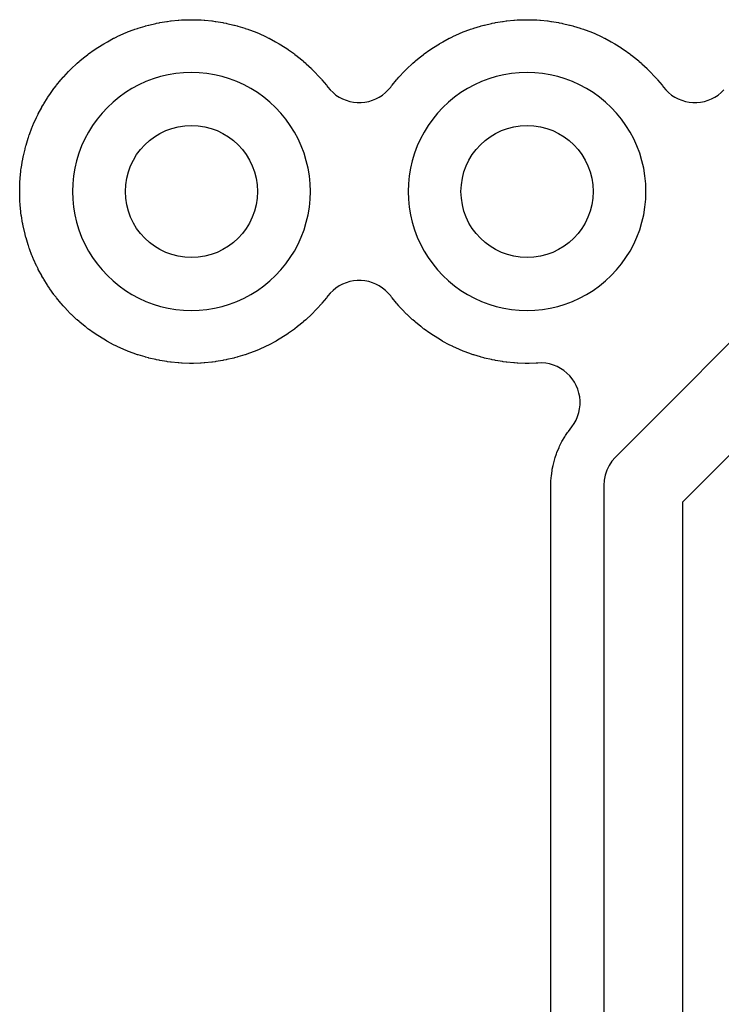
# Model space of a CAD drawing. Header units: millimetres. Extents: x 0 to 200, y 0 to 150.
# Tile 25 of 36: x 12.08 to 17.39, y 86.87 to 94.32. Entities that reach past the tile are written whole.
import ezdxf

# ---------------------------------------------------------------- set-up
doc = ezdxf.new("R2010")
doc.units = ezdxf.units.MM
for name, color, linetype in [('COPPER_KEEP_ref', 8, 'Continuous'), ('COPPER_REMOVE', 3, 'Continuous'), ('DRILL_1.0', 4, 'Continuous')]:
    doc.layers.add(name, color=color, linetype=linetype)

msp = doc.modelspace()

# ---------------------------------------------------------------- linework, layer by layer
at = {"layer": 'COPPER_KEEP_ref'}
for points in [[(16.1, 84.823), (16.1, 90.7975), (16.1001, 90.8025), (16.1008, 90.8237), (16.101, 90.8286), (16.1031, 90.8604), (16.1041, 90.8702), (16.1096, 90.9123), (16.1112, 90.922), (16.117, 90.9509), (16.1192, 90.9604), (16.1302, 91.0015), (16.133, 91.0109), (16.1425, 91.0387), (16.1459, 91.0479), (16.1622, 91.0872), (16.1663, 91.0961), (16.1793, 91.1225), (16.1839, 91.1312), (16.2051, 91.168), (16.2103, 91.1763), (16.2267, 91.2008), (16.2324, 91.2088), (16.2593, 91.2438), (16.2763, 91.2684), (16.2907, 91.2945), (16.3025, 91.3219), (16.3115, 91.3504), (16.3176, 91.3797), (16.3208, 91.4094), (16.321, 91.4392), (16.3182, 91.469), (16.3125, 91.4983), (16.304, 91.5269), (16.2926, 91.5545), (16.2785, 91.5808), (16.2619, 91.6056), (16.2428, 91.6287), (16.2216, 91.6497), (16.1984, 91.6685), (16.1735, 91.6849), (16.147, 91.6988), (16.1193, 91.7099), (16.0906, 91.7183), (16.0613, 91.7237), (16.0315, 91.7262), (16.0017, 91.7258), (15.9944, 91.7253), (15.9895, 91.7251), (15.9355, 91.7233), (15.9306, 91.7232), (15.9094, 91.7232), (15.9045, 91.7233), (15.8505, 91.7251), (15.8456, 91.7253), (15.8244, 91.7267), (15.8195, 91.7271), (15.7658, 91.7324), (15.7609, 91.7329), (15.7398, 91.7357), (15.7349, 91.7364), (15.6817, 91.7452), (15.6769, 91.7461), (15.656, 91.7503), (15.6512, 91.7513), (15.5986, 91.7636), (15.5939, 91.7648), (15.5733, 91.7703), (15.5686, 91.7716), (15.5169, 91.7873), (15.5123, 91.7888), (15.4921, 91.7956), (15.4875, 91.7973), (15.437, 91.8163), (15.4324, 91.8181), (15.4128, 91.8262), (15.4083, 91.8282), (15.3591, 91.8505), (15.3547, 91.8526), (15.3356, 91.862), (15.3312, 91.8642), (15.2836, 91.8897), (15.2793, 91.892), (15.2609, 91.9027), (15.2567, 91.9052), (15.2108, 91.9337), (15.2067, 91.9364), (15.189, 91.9482), (15.185, 91.951), (15.1411, 91.9824), (15.1372, 91.9853), (15.1203, 91.9983), (15.1165, 92.0013), (15.0747, 92.0356), (15.071, 92.0388), (15.055, 92.0528), (15.0514, 92.0561), (15.012, 92.093), (15.0084, 92.0964), (14.9934, 92.1114), (14.99, 92.115), (14.9531, 92.1544), (14.9498, 92.158), (14.9358, 92.174), (14.9326, 92.1777), (14.8983, 92.2195), (14.8953, 92.2233), (14.888, 92.2328), (14.8693, 92.2549), (14.8486, 92.275), (14.826, 92.2931), (14.8018, 92.3089), (14.7762, 92.3223), (14.7494, 92.3332), (14.7216, 92.3415), (14.6933, 92.347), (14.6645, 92.3498), (14.6355, 92.3498), (14.6067, 92.347), (14.5784, 92.3415), (14.5506, 92.3332), (14.5238, 92.3223), (14.4982, 92.3089), (14.474, 92.2931), (14.4514, 92.275), (14.4307, 92.2549), (14.412, 92.2328), (14.4047, 92.2233), (14.4017, 92.2195), (14.3674, 92.1777), (14.3642, 92.174), (14.3502, 92.158), (14.3469, 92.1544), (14.31, 92.115), (14.3066, 92.1114), (14.2916, 92.0964), (14.288, 92.093), (14.2486, 92.0561), (14.245, 92.0528), (14.229, 92.0388), (14.2253, 92.0356), (14.1835, 92.0013), (14.1797, 91.9983), (14.1628, 91.9853), (14.1589, 91.9824), (14.115, 91.951), (14.111, 91.9482), (14.0933, 91.9364), (14.0892, 91.9337), (14.0433, 91.9052), (14.0391, 91.9027), (14.0207, 91.892), (14.0164, 91.8897), (13.9688, 91.8642), (13.9644, 91.862), (13.9453, 91.8526), (13.9409, 91.8505), (13.8917, 91.8282), (13.8872, 91.8262), (13.8676, 91.8181), (13.863, 91.8163), (13.8125, 91.7973), (13.8079, 91.7956), (13.7877, 91.7888), (13.7831, 91.7873), (13.7314, 91.7716), (13.7267, 91.7703), (13.7061, 91.7648), (13.7014, 91.7636), (13.6488, 91.7513), (13.644, 91.7503), (13.6231, 91.7461), (13.6183, 91.7452), (13.5651, 91.7364), (13.5602, 91.7357), (13.5391, 91.7329), (13.5342, 91.7324), (13.4805, 91.7271), (13.4756, 91.7267), (13.4544, 91.7253), (13.4495, 91.7251), (13.3955, 91.7233), (13.3906, 91.7232), (13.3694, 91.7232), (13.3645, 91.7233), (13.3105, 91.7251), (13.3056, 91.7253), (13.2844, 91.7267), (13.2795, 91.7271), (13.2258, 91.7324), (13.2209, 91.7329), (13.1998, 91.7357), (13.1949, 91.7364), (13.1417, 91.7452), (13.1369, 91.7461), (13.116, 91.7503), (13.1112, 91.7513), (13.0586, 91.7636), (13.0539, 91.7648), (13.0333, 91.7703), (13.0286, 91.7716), (12.9769, 91.7873), (12.9723, 91.7888), (12.9521, 91.7956), (12.9475, 91.7973), (12.897, 91.8163), (12.8924, 91.8181), (12.8728, 91.8262), (12.8683, 91.8282), (12.8191, 91.8505), (12.8147, 91.8526), (12.7956, 91.862), (12.7912, 91.8642), (12.7436, 91.8897), (12.7393, 91.892), (12.7209, 91.9027), (12.7167, 91.9052), (12.6708, 91.9337), (12.6667, 91.9364), (12.649, 91.9482), (12.645, 91.951), (12.6011, 91.9824), (12.5972, 91.9853), (12.5803, 91.9983), (12.5765, 92.0013), (12.5347, 92.0356), (12.531, 92.0388), (12.515, 92.0528), (12.5114, 92.0561), (12.472, 92.093), (12.4684, 92.0964), (12.4534, 92.1114), (12.45, 92.115), (12.4131, 92.1544), (12.4098, 92.158), (12.3958, 92.174), (12.3926, 92.1777), (12.3583, 92.2195), (12.3553, 92.2233), (12.3423, 92.2402), (12.3394, 92.2441), (12.308, 92.288), (12.3052, 92.292), (12.2934, 92.3097), (12.2907, 92.3138), (12.2622, 92.3597), (12.2597, 92.3639), (12.249, 92.3823), (12.2467, 92.3866), (12.2212, 92.4342), (12.219, 92.4386), (12.2096, 92.4577), (12.2075, 92.4621), (12.1852, 92.5113), (12.1832, 92.5158), (12.1751, 92.5354), (12.1733, 92.54), (12.1543, 92.5905), (12.1526, 92.5951), (12.1458, 92.6153), (12.1443, 92.6199), (12.1286, 92.6716), (12.1273, 92.6763), (12.1218, 92.6969), (12.1206, 92.7016), (12.1083, 92.7542), (12.1073, 92.759), (12.1031, 92.7799), (12.1022, 92.7847), (12.0934, 92.8379), (12.0927, 92.8428), (12.0899, 92.8639), (12.0894, 92.8688), (12.0841, 92.9225), (12.0837, 92.9274), (12.0823, 92.9486), (12.0821, 92.9535), (12.0803, 93.0075), (12.0802, 93.0124), (12.0802, 93.0336), (12.0803, 93.0385), (12.0821, 93.0925), (12.0823, 93.0974), (12.0837, 93.1186), (12.0841, 93.1235), (12.0894, 93.1772), (12.0899, 93.1821), (12.0927, 93.2032), (12.0934, 93.2081), (12.1022, 93.2613), (12.1031, 93.2661), (12.1073, 93.287), (12.1083, 93.2918), (12.1206, 93.3444), (12.1218, 93.3491), (12.1273, 93.3697), (12.1286, 93.3744), (12.1443, 93.4261), (12.1458, 93.4307), (12.1526, 93.4509), (12.1543, 93.4555), (12.1733, 93.506), (12.1751, 93.5106), (12.1832, 93.5302), (12.1852, 93.5347), (12.2075, 93.5839), (12.2096, 93.5883), (12.219, 93.6074), (12.2212, 93.6118), (12.2467, 93.6594), (12.249, 93.6637), (12.2597, 93.6821), (12.2622, 93.6863), (12.2907, 93.7322), (12.2934, 93.7363), (12.3052, 93.754), (12.308, 93.758), (12.3394, 93.8019), (12.3423, 93.8058), (12.3553, 93.8227), (12.3583, 93.8265), (12.3926, 93.8683), (12.3958, 93.872), (12.4098, 93.888), (12.4131, 93.8916), (12.45, 93.931), (12.4534, 93.9346), (12.4684, 93.9496), (12.472, 93.953), (12.5114, 93.9899), (12.515, 93.9932), (12.531, 94.0072), (12.5347, 94.0104), (12.5765, 94.0447), (12.5803, 94.0477), (12.5972, 94.0607), (12.6011, 94.0636), (12.645, 94.095), (12.649, 94.0978), (12.6667, 94.1096), (12.6708, 94.1123), (12.7167, 94.1408), (12.7209, 94.1433), (12.7393, 94.154), (12.7436, 94.1563), (12.7912, 94.1818), (12.7956, 94.184), (12.8147, 94.1934), (12.8191, 94.1955), (12.8683, 94.2178), (12.8728, 94.2198), (12.8924, 94.2279), (12.897, 94.2297), (12.9475, 94.2487), (12.9521, 94.2504), (12.9723, 94.2572), (12.9769, 94.2587), (13.0286, 94.2744), (13.0333, 94.2757), (13.0539, 94.2812), (13.0586, 94.2824), (13.1112, 94.2947), (13.116, 94.2957), (13.1369, 94.2999), (13.1417, 94.3008), (13.1949, 94.3096), (13.1998, 94.3103), (13.2209, 94.3131), (13.2258, 94.3136), (13.2795, 94.3189), (13.2844, 94.3193), (13.3056, 94.3207), (13.3105, 94.3209), (13.3645, 94.3227), (13.3694, 94.3228), (13.3906, 94.3228), (13.3955, 94.3227), (13.4495, 94.3209), (13.4544, 94.3207), (13.4756, 94.3193), (13.4805, 94.3189), (13.5342, 94.3136), (13.5391, 94.3131), (13.5602, 94.3103), (13.5651, 94.3096), (13.6183, 94.3008), (13.6231, 94.2999), (13.644, 94.2957), (13.6488, 94.2947), (13.7014, 94.2824), (13.7061, 94.2812), (13.7267, 94.2757), (13.7314, 94.2744), (13.7831, 94.2587), (13.7877, 94.2572), (13.8079, 94.2504), (13.8125, 94.2487), (13.863, 94.2297), (13.8676, 94.2279), (13.8872, 94.2198), (13.8917, 94.2178), (13.9409, 94.1955), (13.9453, 94.1934), (13.9644, 94.184), (13.9688, 94.1818), (14.0164, 94.1563), (14.0207, 94.154), (14.0391, 94.1433), (14.0433, 94.1408), (14.0892, 94.1123), (14.0933, 94.1096), (14.111, 94.0978), (14.115, 94.095), (14.1589, 94.0636), (14.1628, 94.0607), (14.1797, 94.0477), (14.1835, 94.0447), (14.2253, 94.0104), (14.229, 94.0072), (14.245, 93.9932), (14.2486, 93.9899), (14.288, 93.953), (14.2916, 93.9496), (14.3066, 93.9346), (14.31, 93.931), (14.3469, 93.8916), (14.3502, 93.888), (14.3642, 93.872), (14.3674, 93.8683), (14.4017, 93.8265), (14.4047, 93.8227), (14.412, 93.8132), (14.4307, 93.7911), (14.4514, 93.771), (14.474, 93.7529), (14.4982, 93.7371), (14.5238, 93.7237), (14.5506, 93.7128), (14.5784, 93.7045), (14.6067, 93.699), (14.6355, 93.6962), (14.6645, 93.6962), (14.6933, 93.699), (14.7216, 93.7045), (14.7494, 93.7128), (14.7762, 93.7237), (14.8018, 93.7371), (14.826, 93.7529), (14.8486, 93.771), (14.8693, 93.7911), (14.888, 93.8132), (14.8953, 93.8227), (14.8983, 93.8265), (14.9326, 93.8683), (14.9358, 93.872), (14.9498, 93.888), (14.9531, 93.8916), (14.99, 93.931), (14.9934, 93.9346), (15.0084, 93.9496), (15.012, 93.953), (15.0514, 93.9899), (15.055, 93.9932), (15.071, 94.0072), (15.0747, 94.0104), (15.1165, 94.0447), (15.1203, 94.0477), (15.1372, 94.0607), (15.1411, 94.0636), (15.185, 94.095), (15.189, 94.0978), (15.2067, 94.1096), (15.2108, 94.1123), (15.2567, 94.1408), (15.2609, 94.1433), (15.2793, 94.154), (15.2836, 94.1563), (15.3312, 94.1818), (15.3356, 94.184), (15.3547, 94.1934), (15.3591, 94.1955), (15.4083, 94.2178), (15.4128, 94.2198), (15.4324, 94.2279), (15.437, 94.2297), (15.4875, 94.2487), (15.4921, 94.2504), (15.5123, 94.2572), (15.5169, 94.2587), (15.5686, 94.2744), (15.5733, 94.2757), (15.5939, 94.2812), (15.5986, 94.2824), (15.6512, 94.2947), (15.656, 94.2957), (15.6769, 94.2999), (15.6817, 94.3008), (15.7349, 94.3096), (15.7398, 94.3103), (15.7609, 94.3131), (15.7658, 94.3136), (15.8195, 94.3189), (15.8244, 94.3193), (15.8456, 94.3207), (15.8505, 94.3209), (15.9045, 94.3227), (15.9094, 94.3228), (15.9306, 94.3228), (15.9355, 94.3227), (15.9895, 94.3209), (15.9944, 94.3207), (16.0156, 94.3193), (16.0205, 94.3189), (16.0742, 94.3136), (16.0791, 94.3131), (16.1002, 94.3103), (16.1051, 94.3096), (16.1583, 94.3008), (16.1631, 94.2999), (16.184, 94.2957), (16.1888, 94.2947), (16.2414, 94.2824), (16.2461, 94.2812), (16.2667, 94.2757), (16.2714, 94.2744), (16.3231, 94.2587), (16.3277, 94.2572), (16.3479, 94.2504), (16.3525, 94.2487), (16.403, 94.2297), (16.4076, 94.2279), (16.4272, 94.2198), (16.4317, 94.2178), (16.4809, 94.1955), (16.4853, 94.1934), (16.5044, 94.184), (16.5088, 94.1818), (16.5564, 94.1563), (16.5607, 94.154), (16.5791, 94.1433), (16.5833, 94.1408), (16.6292, 94.1123), (16.6333, 94.1096), (16.651, 94.0978), (16.655, 94.095), (16.6989, 94.0636), (16.7028, 94.0607), (16.7197, 94.0477), (16.7235, 94.0447), (16.7653, 94.0104), (16.769, 94.0072), (16.785, 93.9932), (16.7886, 93.9899), (16.828, 93.953), (16.8316, 93.9496), (16.8466, 93.9346), (16.85, 93.931), (16.8869, 93.8916), (16.8902, 93.888), (16.9042, 93.872), (16.9074, 93.8683), (16.9417, 93.8265), (16.9447, 93.8227), (16.952, 93.8132), (16.9707, 93.7911), (16.9914, 93.771), (17.014, 93.7529), (17.0382, 93.7371), (17.0638, 93.7237), (17.0906, 93.7128), (17.1184, 93.7045), (17.1467, 93.699), (17.1755, 93.6962), (17.2045, 93.6962), (17.2333, 93.699), (17.2616, 93.7045), (17.2894, 93.7128), (17.3162, 93.7237), (17.3418, 93.7371), (17.366, 93.7529), (17.3886, 93.771), (17.4093, 93.7911)], [(17.8971, 92.3213), (16.5879, 91.0121), (16.562, 90.9826), (16.5402, 90.95), (16.5228, 90.9148), (16.5102, 90.8776), (16.5026, 90.8392), (16.5, 90.8), (16.5, 84.123)], [(17.1, 84), (17.1, 90.6757), (18.4121, 91.9879)]]:
    msp.add_lwpolyline(points, dxfattribs=at)
for points in [[(12.5485, 92.6786), (12.5728, 92.6249), (12.6006, 92.573), (12.6317, 92.523), (12.666, 92.4751), (12.7033, 92.4296), (12.7436, 92.3866), (12.7866, 92.3463), (12.8321, 92.309), (12.88, 92.2747), (12.93, 92.2436), (12.9819, 92.2158), (13.0356, 92.1915), (13.0907, 92.1708), (13.1471, 92.1537), (13.2044, 92.1403), (13.2625, 92.1307), (13.3211, 92.1249), (13.38, 92.123), (13.4389, 92.1249), (13.4975, 92.1307), (13.5556, 92.1403), (13.6129, 92.1537), (13.6693, 92.1708), (13.7244, 92.1915), (13.7781, 92.2158), (13.83, 92.2436), (13.88, 92.2747), (13.9279, 92.309), (13.9734, 92.3463), (14.0164, 92.3866), (14.0567, 92.4296), (14.094, 92.4751), (14.1283, 92.523), (14.1594, 92.573), (14.1872, 92.6249), (14.2115, 92.6786), (14.2322, 92.7337), (14.2493, 92.7901), (14.2627, 92.8474), (14.2723, 92.9055), (14.2781, 92.9641), (14.28, 93.023), (14.2781, 93.0819), (14.2723, 93.1405), (14.2627, 93.1986), (14.2493, 93.2559), (14.2322, 93.3123), (14.2115, 93.3674), (14.1872, 93.4211), (14.1594, 93.473), (14.1283, 93.523), (14.094, 93.5709), (14.0567, 93.6164), (14.0164, 93.6594), (13.9734, 93.6997), (13.9279, 93.737), (13.88, 93.7713), (13.83, 93.8024), (13.7781, 93.8302), (13.7244, 93.8545), (13.6693, 93.8752), (13.6129, 93.8923), (13.5556, 93.9057), (13.4975, 93.9153), (13.4389, 93.9211), (13.38, 93.923), (13.3211, 93.9211), (13.2625, 93.9153), (13.2044, 93.9057), (13.1471, 93.8923), (13.0907, 93.8752), (13.0356, 93.8545), (12.9819, 93.8302), (12.93, 93.8024), (12.88, 93.7713), (12.8321, 93.737), (12.7866, 93.6997), (12.7436, 93.6594), (12.7033, 93.6164), (12.666, 93.5709), (12.6317, 93.523), (12.6006, 93.473), (12.5728, 93.4211), (12.5485, 93.3674), (12.5278, 93.3123), (12.5107, 93.2559), (12.4973, 93.1986), (12.4877, 93.1405), (12.4819, 93.0819), (12.48, 93.023), (12.4819, 92.9641), (12.4877, 92.9055), (12.4973, 92.8474), (12.5107, 92.7901), (12.5278, 92.7337), (12.5485, 92.6786)], [(15.0885, 92.6786), (15.1128, 92.6249), (15.1406, 92.573), (15.1717, 92.523), (15.206, 92.4751), (15.2433, 92.4296), (15.2836, 92.3866), (15.3266, 92.3463), (15.3721, 92.309), (15.42, 92.2747), (15.47, 92.2436), (15.5219, 92.2158), (15.5756, 92.1915), (15.6307, 92.1708), (15.6871, 92.1537), (15.7444, 92.1403), (15.8025, 92.1307), (15.8611, 92.1249), (15.92, 92.123), (15.9789, 92.1249), (16.0375, 92.1307), (16.0956, 92.1403), (16.1529, 92.1537), (16.2093, 92.1708), (16.2644, 92.1915), (16.3181, 92.2158), (16.37, 92.2436), (16.42, 92.2747), (16.4679, 92.309), (16.5134, 92.3463), (16.5564, 92.3866), (16.5967, 92.4296), (16.634, 92.4751), (16.6683, 92.523), (16.6994, 92.573), (16.7272, 92.6249), (16.7515, 92.6786), (16.7722, 92.7337), (16.7893, 92.7901), (16.8027, 92.8474), (16.8123, 92.9055), (16.8181, 92.9641), (16.82, 93.023), (16.8181, 93.0819), (16.8123, 93.1405), (16.8027, 93.1986), (16.7893, 93.2559), (16.7722, 93.3123), (16.7515, 93.3674), (16.7272, 93.4211), (16.6994, 93.473), (16.6683, 93.523), (16.634, 93.5709), (16.5967, 93.6164), (16.5564, 93.6594), (16.5134, 93.6997), (16.4679, 93.737), (16.42, 93.7713), (16.37, 93.8024), (16.3181, 93.8302), (16.2644, 93.8545), (16.2093, 93.8752), (16.1529, 93.8923), (16.0956, 93.9057), (16.0375, 93.9153), (15.9789, 93.9211), (15.92, 93.923), (15.8611, 93.9211), (15.8025, 93.9153), (15.7444, 93.9057), (15.6871, 93.8923), (15.6307, 93.8752), (15.5756, 93.8545), (15.5219, 93.8302), (15.47, 93.8024), (15.42, 93.7713), (15.3721, 93.737), (15.3266, 93.6997), (15.2836, 93.6594), (15.2433, 93.6164), (15.206, 93.5709), (15.1717, 93.523), (15.1406, 93.473), (15.1128, 93.4211), (15.0885, 93.3674), (15.0678, 93.3123), (15.0507, 93.2559), (15.0373, 93.1986), (15.0277, 93.1405), (15.0219, 93.0819), (15.02, 93.023), (15.0219, 92.9641), (15.0277, 92.9055), (15.0373, 92.8474), (15.0507, 92.7901), (15.0678, 92.7337), (15.0885, 92.6786)]]:
    msp.add_lwpolyline(points, close=True, dxfattribs=at)
at = {"layer": 'COPPER_REMOVE'}
for points in [[(16.1, 84.823), (16.1, 90.7975), (16.1001, 90.8025), (16.1008, 90.8237), (16.101, 90.8286), (16.1031, 90.8604), (16.1041, 90.8702), (16.1096, 90.9123), (16.1112, 90.922), (16.117, 90.9509), (16.1192, 90.9604), (16.1302, 91.0015), (16.133, 91.0109), (16.1425, 91.0387), (16.1459, 91.0479), (16.1622, 91.0872), (16.1663, 91.0961), (16.1793, 91.1225), (16.1839, 91.1312), (16.2051, 91.168), (16.2103, 91.1763), (16.2267, 91.2008), (16.2324, 91.2088), (16.2593, 91.2438), (16.2763, 91.2684), (16.2907, 91.2945), (16.3025, 91.3219), (16.3115, 91.3504), (16.3176, 91.3797), (16.3208, 91.4094), (16.321, 91.4392), (16.3182, 91.469), (16.3125, 91.4983), (16.304, 91.5269), (16.2926, 91.5545), (16.2785, 91.5808), (16.2619, 91.6056), (16.2428, 91.6287), (16.2216, 91.6497), (16.1984, 91.6685), (16.1735, 91.6849), (16.147, 91.6988), (16.1193, 91.7099), (16.0906, 91.7183), (16.0613, 91.7237), (16.0315, 91.7262), (16.0017, 91.7258), (15.9944, 91.7253), (15.9895, 91.7251), (15.9355, 91.7233), (15.9306, 91.7232), (15.9094, 91.7232), (15.9045, 91.7233), (15.8505, 91.7251), (15.8456, 91.7253), (15.8244, 91.7267), (15.8195, 91.7271), (15.7658, 91.7324), (15.7609, 91.7329), (15.7398, 91.7357), (15.7349, 91.7364), (15.6817, 91.7452), (15.6769, 91.7461), (15.656, 91.7503), (15.6512, 91.7513), (15.5986, 91.7636), (15.5939, 91.7648), (15.5733, 91.7703), (15.5686, 91.7716), (15.5169, 91.7873), (15.5123, 91.7888), (15.4921, 91.7956), (15.4875, 91.7973), (15.437, 91.8163), (15.4324, 91.8181), (15.4128, 91.8262), (15.4083, 91.8282), (15.3591, 91.8505), (15.3547, 91.8526), (15.3356, 91.862), (15.3312, 91.8642), (15.2836, 91.8897), (15.2793, 91.892), (15.2609, 91.9027), (15.2567, 91.9052), (15.2108, 91.9337), (15.2067, 91.9364), (15.189, 91.9482), (15.185, 91.951), (15.1411, 91.9824), (15.1372, 91.9853), (15.1203, 91.9983), (15.1165, 92.0013), (15.0747, 92.0356), (15.071, 92.0388), (15.055, 92.0528), (15.0514, 92.0561), (15.012, 92.093), (15.0084, 92.0964), (14.9934, 92.1114), (14.99, 92.115), (14.9531, 92.1544), (14.9498, 92.158), (14.9358, 92.174), (14.9326, 92.1777), (14.8983, 92.2195), (14.8953, 92.2233), (14.888, 92.2328), (14.8693, 92.2549), (14.8486, 92.275), (14.826, 92.2931), (14.8018, 92.3089), (14.7762, 92.3223), (14.7494, 92.3332), (14.7216, 92.3415), (14.6933, 92.347), (14.6645, 92.3498), (14.6355, 92.3498), (14.6067, 92.347), (14.5784, 92.3415), (14.5506, 92.3332), (14.5238, 92.3223), (14.4982, 92.3089), (14.474, 92.2931), (14.4514, 92.275), (14.4307, 92.2549), (14.412, 92.2328), (14.4047, 92.2233), (14.4017, 92.2195), (14.3674, 92.1777), (14.3642, 92.174), (14.3502, 92.158), (14.3469, 92.1544), (14.31, 92.115), (14.3066, 92.1114), (14.2916, 92.0964), (14.288, 92.093), (14.2486, 92.0561), (14.245, 92.0528), (14.229, 92.0388), (14.2253, 92.0356), (14.1835, 92.0013), (14.1797, 91.9983), (14.1628, 91.9853), (14.1589, 91.9824), (14.115, 91.951), (14.111, 91.9482), (14.0933, 91.9364), (14.0892, 91.9337), (14.0433, 91.9052), (14.0391, 91.9027), (14.0207, 91.892), (14.0164, 91.8897), (13.9688, 91.8642), (13.9644, 91.862), (13.9453, 91.8526), (13.9409, 91.8505), (13.8917, 91.8282), (13.8872, 91.8262), (13.8676, 91.8181), (13.863, 91.8163), (13.8125, 91.7973), (13.8079, 91.7956), (13.7877, 91.7888), (13.7831, 91.7873), (13.7314, 91.7716), (13.7267, 91.7703), (13.7061, 91.7648), (13.7014, 91.7636), (13.6488, 91.7513), (13.644, 91.7503), (13.6231, 91.7461), (13.6183, 91.7452), (13.5651, 91.7364), (13.5602, 91.7357), (13.5391, 91.7329), (13.5342, 91.7324), (13.4805, 91.7271), (13.4756, 91.7267), (13.4544, 91.7253), (13.4495, 91.7251), (13.3955, 91.7233), (13.3906, 91.7232), (13.3694, 91.7232), (13.3645, 91.7233), (13.3105, 91.7251), (13.3056, 91.7253), (13.2844, 91.7267), (13.2795, 91.7271), (13.2258, 91.7324), (13.2209, 91.7329), (13.1998, 91.7357), (13.1949, 91.7364), (13.1417, 91.7452), (13.1369, 91.7461), (13.116, 91.7503), (13.1112, 91.7513), (13.0586, 91.7636), (13.0539, 91.7648), (13.0333, 91.7703), (13.0286, 91.7716), (12.9769, 91.7873), (12.9723, 91.7888), (12.9521, 91.7956), (12.9475, 91.7973), (12.897, 91.8163), (12.8924, 91.8181), (12.8728, 91.8262), (12.8683, 91.8282), (12.8191, 91.8505), (12.8147, 91.8526), (12.7956, 91.862), (12.7912, 91.8642), (12.7436, 91.8897), (12.7393, 91.892), (12.7209, 91.9027), (12.7167, 91.9052), (12.6708, 91.9337), (12.6667, 91.9364), (12.649, 91.9482), (12.645, 91.951), (12.6011, 91.9824), (12.5972, 91.9853), (12.5803, 91.9983), (12.5765, 92.0013), (12.5347, 92.0356), (12.531, 92.0388), (12.515, 92.0528), (12.5114, 92.0561), (12.472, 92.093), (12.4684, 92.0964), (12.4534, 92.1114), (12.45, 92.115), (12.4131, 92.1544), (12.4098, 92.158), (12.3958, 92.174), (12.3926, 92.1777), (12.3583, 92.2195), (12.3553, 92.2233), (12.3423, 92.2402), (12.3394, 92.2441), (12.308, 92.288), (12.3052, 92.292), (12.2934, 92.3097), (12.2907, 92.3138), (12.2622, 92.3597), (12.2597, 92.3639), (12.249, 92.3823), (12.2467, 92.3866), (12.2212, 92.4342), (12.219, 92.4386), (12.2096, 92.4577), (12.2075, 92.4621), (12.1852, 92.5113), (12.1832, 92.5158), (12.1751, 92.5354), (12.1733, 92.54), (12.1543, 92.5905), (12.1526, 92.5951), (12.1458, 92.6153), (12.1443, 92.6199), (12.1286, 92.6716), (12.1273, 92.6763), (12.1218, 92.6969), (12.1206, 92.7016), (12.1083, 92.7542), (12.1073, 92.759), (12.1031, 92.7799), (12.1022, 92.7847), (12.0934, 92.8379), (12.0927, 92.8428), (12.0899, 92.8639), (12.0894, 92.8688), (12.0841, 92.9225), (12.0837, 92.9274), (12.0823, 92.9486), (12.0821, 92.9535), (12.0803, 93.0075), (12.0802, 93.0124), (12.0802, 93.0336), (12.0803, 93.0385), (12.0821, 93.0925), (12.0823, 93.0974), (12.0837, 93.1186), (12.0841, 93.1235), (12.0894, 93.1772), (12.0899, 93.1821), (12.0927, 93.2032), (12.0934, 93.2081), (12.1022, 93.2613), (12.1031, 93.2661), (12.1073, 93.287), (12.1083, 93.2918), (12.1206, 93.3444), (12.1218, 93.3491), (12.1273, 93.3697), (12.1286, 93.3744), (12.1443, 93.4261), (12.1458, 93.4307), (12.1526, 93.4509), (12.1543, 93.4555), (12.1733, 93.506), (12.1751, 93.5106), (12.1832, 93.5302), (12.1852, 93.5347), (12.2075, 93.5839), (12.2096, 93.5883), (12.219, 93.6074), (12.2212, 93.6118), (12.2467, 93.6594), (12.249, 93.6637), (12.2597, 93.6821), (12.2622, 93.6863), (12.2907, 93.7322), (12.2934, 93.7363), (12.3052, 93.754), (12.308, 93.758), (12.3394, 93.8019), (12.3423, 93.8058), (12.3553, 93.8227), (12.3583, 93.8265), (12.3926, 93.8683), (12.3958, 93.872), (12.4098, 93.888), (12.4131, 93.8916), (12.45, 93.931), (12.4534, 93.9346), (12.4684, 93.9496), (12.472, 93.953), (12.5114, 93.9899), (12.515, 93.9932), (12.531, 94.0072), (12.5347, 94.0104), (12.5765, 94.0447), (12.5803, 94.0477), (12.5972, 94.0607), (12.6011, 94.0636), (12.645, 94.095), (12.649, 94.0978), (12.6667, 94.1096), (12.6708, 94.1123), (12.7167, 94.1408), (12.7209, 94.1433), (12.7393, 94.154), (12.7436, 94.1563), (12.7912, 94.1818), (12.7956, 94.184), (12.8147, 94.1934), (12.8191, 94.1955), (12.8683, 94.2178), (12.8728, 94.2198), (12.8924, 94.2279), (12.897, 94.2297), (12.9475, 94.2487), (12.9521, 94.2504), (12.9723, 94.2572), (12.9769, 94.2587), (13.0286, 94.2744), (13.0333, 94.2757), (13.0539, 94.2812), (13.0586, 94.2824), (13.1112, 94.2947), (13.116, 94.2957), (13.1369, 94.2999), (13.1417, 94.3008), (13.1949, 94.3096), (13.1998, 94.3103), (13.2209, 94.3131), (13.2258, 94.3136), (13.2795, 94.3189), (13.2844, 94.3193), (13.3056, 94.3207), (13.3105, 94.3209), (13.3645, 94.3227), (13.3694, 94.3228), (13.3906, 94.3228), (13.3955, 94.3227), (13.4495, 94.3209), (13.4544, 94.3207), (13.4756, 94.3193), (13.4805, 94.3189), (13.5342, 94.3136), (13.5391, 94.3131), (13.5602, 94.3103), (13.5651, 94.3096), (13.6183, 94.3008), (13.6231, 94.2999), (13.644, 94.2957), (13.6488, 94.2947), (13.7014, 94.2824), (13.7061, 94.2812), (13.7267, 94.2757), (13.7314, 94.2744), (13.7831, 94.2587), (13.7877, 94.2572), (13.8079, 94.2504), (13.8125, 94.2487), (13.863, 94.2297), (13.8676, 94.2279), (13.8872, 94.2198), (13.8917, 94.2178), (13.9409, 94.1955), (13.9453, 94.1934), (13.9644, 94.184), (13.9688, 94.1818), (14.0164, 94.1563), (14.0207, 94.154), (14.0391, 94.1433), (14.0433, 94.1408), (14.0892, 94.1123), (14.0933, 94.1096), (14.111, 94.0978), (14.115, 94.095), (14.1589, 94.0636), (14.1628, 94.0607), (14.1797, 94.0477), (14.1835, 94.0447), (14.2253, 94.0104), (14.229, 94.0072), (14.245, 93.9932), (14.2486, 93.9899), (14.288, 93.953), (14.2916, 93.9496), (14.3066, 93.9346), (14.31, 93.931), (14.3469, 93.8916), (14.3502, 93.888), (14.3642, 93.872), (14.3674, 93.8683), (14.4017, 93.8265), (14.4047, 93.8227), (14.412, 93.8132), (14.4307, 93.7911), (14.4514, 93.771), (14.474, 93.7529), (14.4982, 93.7371), (14.5238, 93.7237), (14.5506, 93.7128), (14.5784, 93.7045), (14.6067, 93.699), (14.6355, 93.6962), (14.6645, 93.6962), (14.6933, 93.699), (14.7216, 93.7045), (14.7494, 93.7128), (14.7762, 93.7237), (14.8018, 93.7371), (14.826, 93.7529), (14.8486, 93.771), (14.8693, 93.7911), (14.888, 93.8132), (14.8953, 93.8227), (14.8983, 93.8265), (14.9326, 93.8683), (14.9358, 93.872), (14.9498, 93.888), (14.9531, 93.8916), (14.99, 93.931), (14.9934, 93.9346), (15.0084, 93.9496), (15.012, 93.953), (15.0514, 93.9899), (15.055, 93.9932), (15.071, 94.0072), (15.0747, 94.0104), (15.1165, 94.0447), (15.1203, 94.0477), (15.1372, 94.0607), (15.1411, 94.0636), (15.185, 94.095), (15.189, 94.0978), (15.2067, 94.1096), (15.2108, 94.1123), (15.2567, 94.1408), (15.2609, 94.1433), (15.2793, 94.154), (15.2836, 94.1563), (15.3312, 94.1818), (15.3356, 94.184), (15.3547, 94.1934), (15.3591, 94.1955), (15.4083, 94.2178), (15.4128, 94.2198), (15.4324, 94.2279), (15.437, 94.2297), (15.4875, 94.2487), (15.4921, 94.2504), (15.5123, 94.2572), (15.5169, 94.2587), (15.5686, 94.2744), (15.5733, 94.2757), (15.5939, 94.2812), (15.5986, 94.2824), (15.6512, 94.2947), (15.656, 94.2957), (15.6769, 94.2999), (15.6817, 94.3008), (15.7349, 94.3096), (15.7398, 94.3103), (15.7609, 94.3131), (15.7658, 94.3136), (15.8195, 94.3189), (15.8244, 94.3193), (15.8456, 94.3207), (15.8505, 94.3209), (15.9045, 94.3227), (15.9094, 94.3228), (15.9306, 94.3228), (15.9355, 94.3227), (15.9895, 94.3209), (15.9944, 94.3207), (16.0156, 94.3193), (16.0205, 94.3189), (16.0742, 94.3136), (16.0791, 94.3131), (16.1002, 94.3103), (16.1051, 94.3096), (16.1583, 94.3008), (16.1631, 94.2999), (16.184, 94.2957), (16.1888, 94.2947), (16.2414, 94.2824), (16.2461, 94.2812), (16.2667, 94.2757), (16.2714, 94.2744), (16.3231, 94.2587), (16.3277, 94.2572), (16.3479, 94.2504), (16.3525, 94.2487), (16.403, 94.2297), (16.4076, 94.2279), (16.4272, 94.2198), (16.4317, 94.2178), (16.4809, 94.1955), (16.4853, 94.1934), (16.5044, 94.184), (16.5088, 94.1818), (16.5564, 94.1563), (16.5607, 94.154), (16.5791, 94.1433), (16.5833, 94.1408), (16.6292, 94.1123), (16.6333, 94.1096), (16.651, 94.0978), (16.655, 94.095), (16.6989, 94.0636), (16.7028, 94.0607), (16.7197, 94.0477), (16.7235, 94.0447), (16.7653, 94.0104), (16.769, 94.0072), (16.785, 93.9932), (16.7886, 93.9899), (16.828, 93.953), (16.8316, 93.9496), (16.8466, 93.9346), (16.85, 93.931), (16.8869, 93.8916), (16.8902, 93.888), (16.9042, 93.872), (16.9074, 93.8683), (16.9417, 93.8265), (16.9447, 93.8227), (16.952, 93.8132), (16.9707, 93.7911), (16.9914, 93.771), (17.014, 93.7529), (17.0382, 93.7371), (17.0638, 93.7237), (17.0906, 93.7128), (17.1184, 93.7045), (17.1467, 93.699), (17.1755, 93.6962), (17.2045, 93.6962), (17.2333, 93.699), (17.2616, 93.7045), (17.2894, 93.7128), (17.3162, 93.7237), (17.3418, 93.7371), (17.366, 93.7529), (17.3886, 93.771), (17.4093, 93.7911)], [(17.8971, 92.3213), (16.5879, 91.0121), (16.562, 90.9826), (16.5402, 90.95), (16.5228, 90.9148), (16.5102, 90.8776), (16.5026, 90.8392), (16.5, 90.8), (16.5, 84.123)], [(17.1, 84), (17.1, 90.6757), (18.4121, 91.9879)]]:
    msp.add_lwpolyline(points, dxfattribs=at)
for points in [[(12.5485, 92.6786), (12.5728, 92.6249), (12.6006, 92.573), (12.6317, 92.523), (12.666, 92.4751), (12.7033, 92.4296), (12.7436, 92.3866), (12.7866, 92.3463), (12.8321, 92.309), (12.88, 92.2747), (12.93, 92.2436), (12.9819, 92.2158), (13.0356, 92.1915), (13.0907, 92.1708), (13.1471, 92.1537), (13.2044, 92.1403), (13.2625, 92.1307), (13.3211, 92.1249), (13.38, 92.123), (13.4389, 92.1249), (13.4975, 92.1307), (13.5556, 92.1403), (13.6129, 92.1537), (13.6693, 92.1708), (13.7244, 92.1915), (13.7781, 92.2158), (13.83, 92.2436), (13.88, 92.2747), (13.9279, 92.309), (13.9734, 92.3463), (14.0164, 92.3866), (14.0567, 92.4296), (14.094, 92.4751), (14.1283, 92.523), (14.1594, 92.573), (14.1872, 92.6249), (14.2115, 92.6786), (14.2322, 92.7337), (14.2493, 92.7901), (14.2627, 92.8474), (14.2723, 92.9055), (14.2781, 92.9641), (14.28, 93.023), (14.2781, 93.0819), (14.2723, 93.1405), (14.2627, 93.1986), (14.2493, 93.2559), (14.2322, 93.3123), (14.2115, 93.3674), (14.1872, 93.4211), (14.1594, 93.473), (14.1283, 93.523), (14.094, 93.5709), (14.0567, 93.6164), (14.0164, 93.6594), (13.9734, 93.6997), (13.9279, 93.737), (13.88, 93.7713), (13.83, 93.8024), (13.7781, 93.8302), (13.7244, 93.8545), (13.6693, 93.8752), (13.6129, 93.8923), (13.5556, 93.9057), (13.4975, 93.9153), (13.4389, 93.9211), (13.38, 93.923), (13.3211, 93.9211), (13.2625, 93.9153), (13.2044, 93.9057), (13.1471, 93.8923), (13.0907, 93.8752), (13.0356, 93.8545), (12.9819, 93.8302), (12.93, 93.8024), (12.88, 93.7713), (12.8321, 93.737), (12.7866, 93.6997), (12.7436, 93.6594), (12.7033, 93.6164), (12.666, 93.5709), (12.6317, 93.523), (12.6006, 93.473), (12.5728, 93.4211), (12.5485, 93.3674), (12.5278, 93.3123), (12.5107, 93.2559), (12.4973, 93.1986), (12.4877, 93.1405), (12.4819, 93.0819), (12.48, 93.023), (12.4819, 92.9641), (12.4877, 92.9055), (12.4973, 92.8474), (12.5107, 92.7901), (12.5278, 92.7337), (12.5485, 92.6786)], [(15.0885, 92.6786), (15.1128, 92.6249), (15.1406, 92.573), (15.1717, 92.523), (15.206, 92.4751), (15.2433, 92.4296), (15.2836, 92.3866), (15.3266, 92.3463), (15.3721, 92.309), (15.42, 92.2747), (15.47, 92.2436), (15.5219, 92.2158), (15.5756, 92.1915), (15.6307, 92.1708), (15.6871, 92.1537), (15.7444, 92.1403), (15.8025, 92.1307), (15.8611, 92.1249), (15.92, 92.123), (15.9789, 92.1249), (16.0375, 92.1307), (16.0956, 92.1403), (16.1529, 92.1537), (16.2093, 92.1708), (16.2644, 92.1915), (16.3181, 92.2158), (16.37, 92.2436), (16.42, 92.2747), (16.4679, 92.309), (16.5134, 92.3463), (16.5564, 92.3866), (16.5967, 92.4296), (16.634, 92.4751), (16.6683, 92.523), (16.6994, 92.573), (16.7272, 92.6249), (16.7515, 92.6786), (16.7722, 92.7337), (16.7893, 92.7901), (16.8027, 92.8474), (16.8123, 92.9055), (16.8181, 92.9641), (16.82, 93.023), (16.8181, 93.0819), (16.8123, 93.1405), (16.8027, 93.1986), (16.7893, 93.2559), (16.7722, 93.3123), (16.7515, 93.3674), (16.7272, 93.4211), (16.6994, 93.473), (16.6683, 93.523), (16.634, 93.5709), (16.5967, 93.6164), (16.5564, 93.6594), (16.5134, 93.6997), (16.4679, 93.737), (16.42, 93.7713), (16.37, 93.8024), (16.3181, 93.8302), (16.2644, 93.8545), (16.2093, 93.8752), (16.1529, 93.8923), (16.0956, 93.9057), (16.0375, 93.9153), (15.9789, 93.9211), (15.92, 93.923), (15.8611, 93.9211), (15.8025, 93.9153), (15.7444, 93.9057), (15.6871, 93.8923), (15.6307, 93.8752), (15.5756, 93.8545), (15.5219, 93.8302), (15.47, 93.8024), (15.42, 93.7713), (15.3721, 93.737), (15.3266, 93.6997), (15.2836, 93.6594), (15.2433, 93.6164), (15.206, 93.5709), (15.1717, 93.523), (15.1406, 93.473), (15.1128, 93.4211), (15.0885, 93.3674), (15.0678, 93.3123), (15.0507, 93.2559), (15.0373, 93.1986), (15.0277, 93.1405), (15.0219, 93.0819), (15.02, 93.023), (15.0219, 92.9641), (15.0277, 92.9055), (15.0373, 92.8474), (15.0507, 92.7901), (15.0678, 92.7337), (15.0885, 92.6786)]]:
    msp.add_lwpolyline(points, close=True, dxfattribs=at)
at = {"layer": 'DRILL_1.0'}
for centre in [(13.38, 93.023), (15.92, 93.023)]:
    msp.add_circle(centre, 0.5, dxfattribs=at)

doc.saveas('drawing.dxf')
